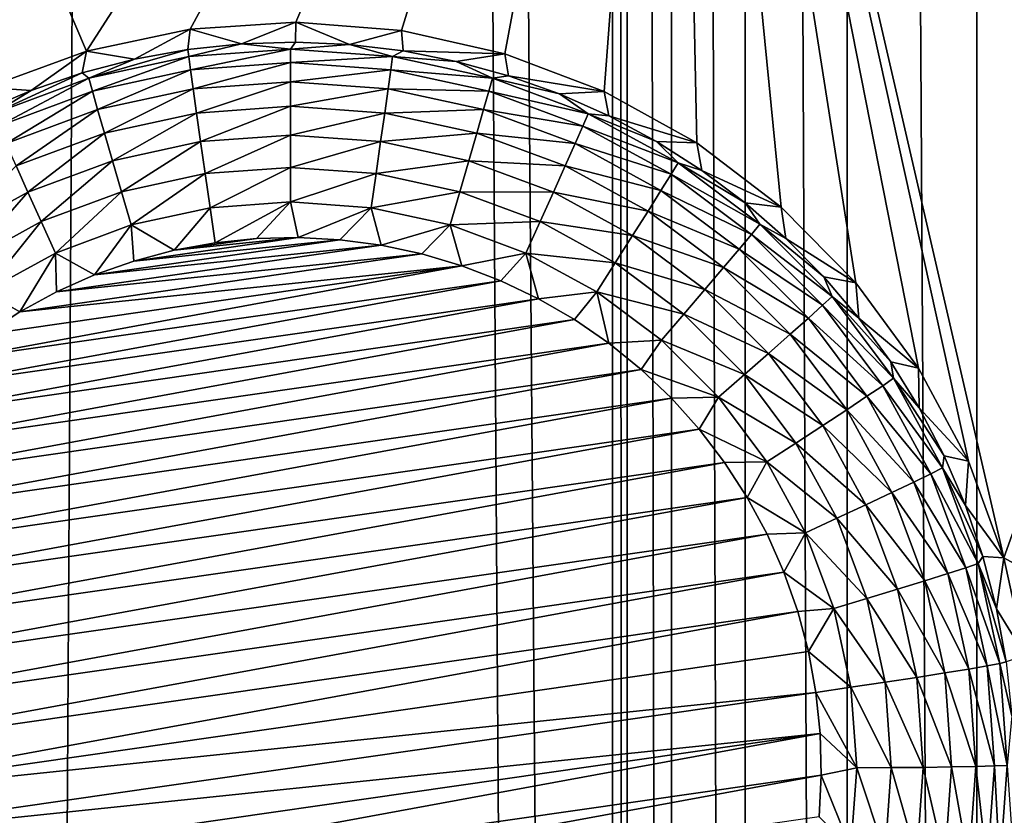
# Model space of a CAD drawing. Header units: metres. Extents: x -24 to 72, y -247 to 22.
# Tile 209 of 256: x -5.24 to -3.71, y -206.65 to -205.41. Entities that reach past the tile are written whole.
import ezdxf

# ---------------------------------------------------------------- set-up
doc = ezdxf.new("R2010")
doc.units = ezdxf.units.M
doc.layers.add('solid_509589_MEDIA_SW0001', color=7, linetype='CONTINUOUS')

msp = doc.modelspace()

# ---------------------------------------------------------------- linework, layer by layer
at = {"layer": 'solid_509589_MEDIA_SW0001'}
for points in [[(-5.328222, -234.871155, 309.950439), (-4.852002, -152.861771, 308.521423), (-5.565951, -153.316559, 308.525574)], [(-5.328222, -234.871155, 309.950439), (-4.303972, -235.255737, 309.962128), (-4.852002, -152.861771, 308.521423)], [(-4.316981, -222.250931, 309.735077), (-4.852002, -152.861771, 308.521423), (-4.303972, -235.255737, 309.962128)], [(-4.316837, -184.356705, 309.073639), (-4.852002, -152.861771, 308.521423), (-4.316981, -222.250931, 309.735077)], [(-4.316837, -184.356705, 309.073639), (-4.316981, -222.250931, 309.735077), (-4.293894, -221.81459, 309.72757)], [(-4.293775, -184.792953, 309.08136), (-4.316837, -184.356705, 309.073639), (-4.293894, -221.81459, 309.72757)], [(-4.293775, -184.792953, 309.08136), (-4.293894, -221.81459, 309.72757), (-4.224971, -221.382645, 309.720306)], [(-4.224804, -185.225204, 309.089203), (-4.293775, -184.792953, 309.08136), (-4.224971, -221.382645, 309.720306)], [(-4.224804, -185.225204, 309.089203), (-4.224971, -221.382645, 309.720306), (-4.110691, -220.959564, 309.713409)], [(-4.110562, -185.648148, 309.097046), (-4.224804, -185.225204, 309.089203), (-4.110691, -220.959564, 309.713409)], [(-4.110562, -185.648148, 309.097046), (-4.110691, -220.959564, 309.713409), (-3.952045, -220.549454, 309.706909)], [(-3.951855, -186.058334, 309.104858), (-4.110562, -185.648148, 309.097046), (-3.952045, -220.549454, 309.706909)], [(-3.951855, -186.058334, 309.104858), (-3.952045, -220.549454, 309.706909), (-3.750504, -220.157059, 309.700836)], [(-3.75037, -186.450638, 309.112488), (-3.951855, -186.058334, 309.104858), (-3.750504, -220.157059, 309.700836)], [(-3.75037, -186.450638, 309.112488), (-3.750504, -220.157059, 309.700836), (-3.507799, -219.786255, 309.695221)], [(-3.507771, -186.821228, 309.119812), (-3.75037, -186.450638, 309.112488), (-3.507799, -219.786255, 309.695221)], [(-3.708254, -206.249695, 268.215363), (-4.218269, -204.038651, 268.120972), (-2.824818, -203.781296, 268.116486)], [(-3.708254, -206.249695, 268.215363), (-2.824818, -203.781296, 268.116486), (-2.805486, -206.744675, 268.256409)], [(-5.134696, -205.461578, 268.16333), (-5.58926, -204.397034, 268.127228), (-4.218269, -204.038651, 268.120972)], [(-4.973454, -205.42749, 268.163025), (-5.134696, -205.461578, 268.16333), (-4.218269, -204.038651, 268.120972)], [(-4.808996, -205.416748, 268.163696), (-4.973454, -205.42749, 268.163025), (-4.218269, -204.038651, 268.120972)], [(-4.64469, -205.429565, 268.165344), (-4.808996, -205.416748, 268.163696), (-4.218269, -204.038651, 268.120972)], [(-4.483854, -205.465683, 268.16803), (-4.64469, -205.429565, 268.165344), (-4.218269, -204.038651, 268.120972)], [(-4.329766, -205.524399, 268.171753), (-4.483854, -205.465683, 268.16803), (-4.218269, -204.038651, 268.120972)], [(-4.185618, -205.604462, 268.176544), (-4.329766, -205.524399, 268.171753), (-4.218269, -204.038651, 268.120972)], [(-4.054338, -205.704285, 268.182404), (-4.185618, -205.604462, 268.176544), (-4.218269, -204.038651, 268.120972)], [(-3.9386, -205.821854, 268.189331), (-4.054338, -205.704285, 268.182404), (-4.218269, -204.038651, 268.120972)], [(-3.840751, -205.954803, 268.197235), (-3.9386, -205.821854, 268.189331), (-4.218269, -204.038651, 268.120972)], [(-3.763439, -206.099106, 268.205994), (-3.840751, -205.954803, 268.197235), (-4.218269, -204.038651, 268.120972)], [(-3.708254, -206.249695, 268.215363), (-3.763439, -206.099106, 268.205994), (-4.218269, -204.038651, 268.120972)], [(-5.134696, -205.461578, 268.16333), (-5.2894, -205.518295, 268.164551), (-5.58926, -204.397034, 268.127228)], [(-4.893476, -205.450256, 267.869415), (-4.973454, -205.42749, 268.163025), (-4.808996, -205.416748, 268.163696)], [(-4.893476, -205.450256, 267.869415), (-4.808996, -205.416748, 268.163696), (-4.809463, -205.447678, 267.869385)], [(-4.809463, -205.447678, 267.869385), (-4.808996, -205.416748, 268.163696), (-4.725493, -205.451401, 267.869446)], [(-4.725493, -205.451401, 267.869446), (-4.808996, -205.416748, 268.163696), (-4.64469, -205.429565, 268.165344)], [(-5.059753, -205.474152, 267.869843), (-5.134696, -205.461578, 268.16333), (-4.973454, -205.42749, 268.163025)], [(-5.059753, -205.474152, 267.869843), (-4.973454, -205.42749, 268.163025), (-4.977062, -205.459091, 267.869568)], [(-4.977062, -205.459091, 267.869568), (-4.973454, -205.42749, 268.163025), (-4.893476, -205.450256, 267.869415)], [(-4.725493, -205.451401, 267.869446), (-4.64469, -205.429565, 268.165344), (-4.642035, -205.461365, 267.869598)], [(-4.642035, -205.461365, 267.869598), (-4.64469, -205.429565, 268.165344), (-4.483854, -205.465683, 268.16803)], [(-4.817106, -205.458557, 267.814911), (-4.893476, -205.450256, 267.869415), (-4.809463, -205.447678, 267.869385)], [(-4.817106, -205.458557, 267.814911), (-4.809463, -205.447678, 267.869385), (-4.725493, -205.451401, 267.869446)], [(-5.220611, -205.522568, 267.870667), (-5.2894, -205.518295, 268.164551), (-5.134696, -205.461578, 268.16333)], [(-5.220611, -205.522568, 267.870667), (-5.134696, -205.461578, 268.16333), (-5.141088, -205.495361, 267.870209)], [(-5.141088, -205.495361, 267.870209), (-5.134696, -205.461578, 268.16333), (-5.059753, -205.474152, 267.869843)], [(-5.13096, -205.503677, 267.815674), (-5.059753, -205.474152, 267.869843), (-4.977062, -205.459091, 267.869568)], [(-4.975647, -205.469894, 267.815094), (-5.13096, -205.503677, 267.815674), (-4.977062, -205.459091, 267.869568)], [(-4.975647, -205.469894, 267.815094), (-4.977062, -205.459091, 267.869568), (-4.893476, -205.450256, 267.869415)], [(-4.817106, -205.458557, 267.814911), (-4.975647, -205.469894, 267.815094), (-4.893476, -205.450256, 267.869415)], [(-4.972818, -205.490463, 267.763519), (-4.975647, -205.469894, 267.815094), (-4.817106, -205.458557, 267.814911)], [(-4.817106, -205.47934, 267.763306), (-4.972818, -205.490463, 267.763519), (-4.817106, -205.458557, 267.814911)], [(-4.658566, -205.469894, 267.815094), (-4.817106, -205.458557, 267.814911), (-4.725493, -205.451401, 267.869446)], [(-4.817106, -205.47934, 267.763306), (-4.817106, -205.458557, 267.814911), (-4.658566, -205.469894, 267.815094)], [(-4.658566, -205.469894, 267.815094), (-4.725493, -205.451401, 267.869446), (-4.642035, -205.461365, 267.869598)], [(-4.658566, -205.469894, 267.815094), (-4.642035, -205.461365, 267.869598), (-4.559556, -205.477554, 267.869904)], [(-4.642035, -205.461365, 267.869598), (-4.483854, -205.465683, 268.16803), (-4.559556, -205.477554, 267.869904)], [(-5.13096, -205.503677, 267.815674), (-5.141088, -205.495361, 267.870209), (-5.059753, -205.474152, 267.869843)], [(-5.12536, -205.523651, 267.764099), (-5.13096, -205.503677, 267.815674), (-4.975647, -205.469894, 267.815094)], [(-4.972818, -205.490463, 267.763519), (-5.12536, -205.523651, 267.764099), (-4.975647, -205.469894, 267.815094)], [(-4.968674, -205.520111, 267.716644), (-4.972818, -205.490463, 267.763519), (-4.817106, -205.47934, 267.763306)], [(-4.817106, -205.509277, 267.716461), (-4.968674, -205.520111, 267.716644), (-4.817106, -205.47934, 267.763306)], [(-4.661394, -205.490463, 267.763519), (-4.817106, -205.47934, 267.763306), (-4.658566, -205.469894, 267.815094)], [(-4.817106, -205.509277, 267.716461), (-4.817106, -205.47934, 267.763306), (-4.661394, -205.490463, 267.763519)], [(-4.661394, -205.490463, 267.763519), (-4.658566, -205.469894, 267.815094), (-4.503252, -205.503677, 267.815674)], [(-4.503252, -205.503677, 267.815674), (-4.658566, -205.469894, 267.815094), (-4.559556, -205.477554, 267.869904)], [(-4.559556, -205.477554, 267.869904), (-4.483854, -205.465683, 268.16803), (-4.478518, -205.499863, 267.87027)], [(-4.503252, -205.503677, 267.815674), (-4.559556, -205.477554, 267.869904), (-4.478518, -205.499863, 267.87027)], [(-4.478518, -205.499863, 267.87027), (-4.483854, -205.465683, 268.16803), (-4.329766, -205.524399, 268.171753)], [(-5.279884, -205.559204, 267.81665), (-5.220611, -205.522568, 267.870667), (-5.141088, -205.495361, 267.870209)], [(-5.13096, -205.503677, 267.815674), (-5.279884, -205.559204, 267.81665), (-5.141088, -205.495361, 267.870209)], [(-5.117156, -205.552414, 267.717224), (-5.12536, -205.523651, 267.764099), (-4.972818, -205.490463, 267.763519)], [(-4.968674, -205.520111, 267.716644), (-5.117156, -205.552414, 267.717224), (-4.972818, -205.490463, 267.763519)], [(-4.665538, -205.520111, 267.716644), (-4.817106, -205.509277, 267.716461), (-4.661394, -205.490463, 267.763519)], [(-4.665538, -205.520111, 267.716644), (-4.661394, -205.490463, 267.763519), (-4.508852, -205.523651, 267.764099)], [(-4.508852, -205.523651, 267.764099), (-4.661394, -205.490463, 267.763519), (-4.503252, -205.503677, 267.815674)], [(-5.271627, -205.578186, 267.765045), (-5.279884, -205.559204, 267.81665), (-5.13096, -205.503677, 267.815674)], [(-5.12536, -205.523651, 267.764099), (-5.271627, -205.578186, 267.765045), (-5.13096, -205.503677, 267.815674)], [(-4.963356, -205.557816, 267.676117), (-4.968674, -205.520111, 267.716644), (-4.817106, -205.509277, 267.716461)], [(-4.817106, -205.547348, 267.675934), (-4.963356, -205.557816, 267.676117), (-4.817106, -205.509277, 267.716461)], [(-4.817106, -205.547348, 267.675934), (-4.817106, -205.509277, 267.716461), (-4.665538, -205.520111, 267.716644)], [(-4.508852, -205.523651, 267.764099), (-4.503252, -205.503677, 267.815674), (-4.354328, -205.559204, 267.81665)], [(-4.503252, -205.503677, 267.815674), (-4.478518, -205.499863, 267.87027), (-4.399373, -205.528152, 267.870789)], [(-4.354328, -205.559204, 267.81665), (-4.503252, -205.503677, 267.815674), (-4.399373, -205.528152, 267.870789)], [(-4.478518, -205.499863, 267.87027), (-4.329766, -205.524399, 268.171753), (-4.399373, -205.528152, 267.870789)], [(-5.297876, -205.555649, 267.871246), (-5.2894, -205.518295, 268.164551), (-5.220611, -205.522568, 267.870667)], [(-5.279884, -205.559204, 267.81665), (-5.297876, -205.555649, 267.871246), (-5.220611, -205.522568, 267.870667)], [(-5.259531, -205.605499, 267.71814), (-5.271627, -205.578186, 267.765045), (-5.12536, -205.523651, 267.764099)], [(-5.117156, -205.552414, 267.717224), (-5.259531, -205.605499, 267.71814), (-5.12536, -205.523651, 267.764099)], [(-5.10663, -205.588974, 267.676666), (-5.117156, -205.552414, 267.717224), (-4.968674, -205.520111, 267.716644)], [(-4.963356, -205.557816, 267.676117), (-5.10663, -205.588974, 267.676666), (-4.968674, -205.520111, 267.716644)], [(-4.670856, -205.557816, 267.676117), (-4.817106, -205.547348, 267.675934), (-4.665538, -205.520111, 267.716644)], [(-4.670856, -205.557816, 267.676117), (-4.665538, -205.520111, 267.716644), (-4.517056, -205.552414, 267.717224)], [(-4.517056, -205.552414, 267.717224), (-4.665538, -205.520111, 267.716644), (-4.508852, -205.523651, 267.764099)], [(-4.517056, -205.552414, 267.717224), (-4.508852, -205.523651, 267.764099), (-4.362585, -205.578186, 267.765045)], [(-4.362585, -205.578186, 267.765045), (-4.508852, -205.523651, 267.764099), (-4.354328, -205.559204, 267.81665)], [(-4.399373, -205.528152, 267.870789), (-4.329766, -205.524399, 268.171753), (-4.322564, -205.562286, 267.871368)], [(-4.322564, -205.562286, 267.871368), (-4.329766, -205.524399, 268.171753), (-4.185618, -205.604462, 268.176544)], [(-4.354328, -205.559204, 267.81665), (-4.399373, -205.528152, 267.870789), (-4.322564, -205.562286, 267.871368)], [(-5.244009, -205.640198, 267.677551), (-5.259531, -205.605499, 267.71814), (-5.117156, -205.552414, 267.717224)], [(-5.10663, -205.588974, 267.676666), (-5.244009, -205.640198, 267.677551), (-5.117156, -205.552414, 267.717224)], [(-4.957049, -205.602264, 267.643311), (-4.963356, -205.557816, 267.676117), (-4.817106, -205.547348, 267.675934)], [(-4.817106, -205.592255, 267.643127), (-4.957049, -205.602264, 267.643311), (-4.817106, -205.547348, 267.675934)], [(-4.817106, -205.592255, 267.643127), (-4.817106, -205.547348, 267.675934), (-4.670856, -205.557816, 267.676117)], [(-4.527582, -205.588974, 267.676666), (-4.670856, -205.557816, 267.676117), (-4.517056, -205.552414, 267.717224)], [(-4.527582, -205.588974, 267.676666), (-4.517056, -205.552414, 267.717224), (-4.374681, -205.605499, 267.71814)], [(-4.374681, -205.605499, 267.71814), (-4.517056, -205.552414, 267.717224), (-4.362585, -205.578186, 267.765045)], [(-5.094143, -205.63208, 267.643829), (-5.10663, -205.588974, 267.676666), (-4.963356, -205.557816, 267.676117)], [(-4.957049, -205.602264, 267.643311), (-5.094143, -205.63208, 267.643829), (-4.963356, -205.557816, 267.676117)], [(-4.677163, -205.602264, 267.643311), (-4.817106, -205.592255, 267.643127), (-4.670856, -205.557816, 267.676117)], [(-4.677163, -205.602264, 267.643311), (-4.670856, -205.557816, 267.676117), (-4.527582, -205.588974, 267.676666)], [(-4.362585, -205.578186, 267.765045), (-4.354328, -205.559204, 267.81665), (-4.214825, -205.635376, 267.817993)], [(-4.354328, -205.559204, 267.81665), (-4.322564, -205.562286, 267.871368), (-4.248521, -205.602051, 267.87207)], [(-4.214825, -205.635376, 267.817993), (-4.354328, -205.559204, 267.81665), (-4.248521, -205.602051, 267.87207)], [(-4.322564, -205.562286, 267.871368), (-4.185618, -205.604462, 268.176544), (-4.248521, -205.602051, 267.87207)], [(-4.374681, -205.605499, 267.71814), (-4.362585, -205.578186, 267.765045), (-4.225571, -205.653, 267.766357)], [(-4.225571, -205.653, 267.766357), (-4.362585, -205.578186, 267.765045), (-4.214825, -205.635376, 267.817993)], [(-5.225597, -205.681107, 267.644684), (-5.244009, -205.640198, 267.677551), (-5.10663, -205.588974, 267.676666)], [(-5.094143, -205.63208, 267.643829), (-5.225597, -205.681107, 267.644684), (-5.10663, -205.588974, 267.676666)], [(-5.080124, -205.680252, 267.619843), (-5.094143, -205.63208, 267.643829), (-4.957049, -205.602264, 267.643311)], [(-4.949967, -205.651932, 267.619354), (-5.080124, -205.680252, 267.619843), (-4.957049, -205.602264, 267.643311)], [(-4.949967, -205.651932, 267.619354), (-4.957049, -205.602264, 267.643311), (-4.817106, -205.592255, 267.643127)], [(-4.817106, -205.642441, 267.619171), (-4.949967, -205.651932, 267.619354), (-4.817106, -205.592255, 267.643127)], [(-4.817106, -205.642441, 267.619171), (-4.817106, -205.592255, 267.643127), (-4.677163, -205.602264, 267.643311)], [(-4.684245, -205.651932, 267.619354), (-4.817106, -205.642441, 267.619171), (-4.677163, -205.602264, 267.643311)], [(-4.684245, -205.651932, 267.619354), (-4.677163, -205.602264, 267.643311), (-4.54007, -205.63208, 267.643829)], [(-4.54007, -205.63208, 267.643829), (-4.677163, -205.602264, 267.643311), (-4.527582, -205.588974, 267.676666)], [(-4.54007, -205.63208, 267.643829), (-4.527582, -205.588974, 267.676666), (-4.390203, -205.640198, 267.677551)], [(-4.390203, -205.640198, 267.677551), (-4.527582, -205.588974, 267.676666), (-4.374681, -205.605499, 267.71814)], [(-4.248521, -205.602051, 267.87207), (-4.185618, -205.604462, 268.176544), (-4.177657, -205.647247, 267.872864)], [(-4.214825, -205.635376, 267.817993), (-4.248521, -205.602051, 267.87207), (-4.177657, -205.647247, 267.872864)], [(-4.390203, -205.640198, 267.677551), (-4.374681, -205.605499, 267.71814), (-4.241314, -205.678314, 267.719421)], [(-4.241314, -205.678314, 267.719421), (-4.374681, -205.605499, 267.71814), (-4.225571, -205.653, 267.766357)], [(-4.177657, -205.647247, 267.872864), (-4.185618, -205.604462, 268.176544), (-4.054338, -205.704285, 268.182404)], [(-5.204926, -205.726791, 267.620636), (-5.225597, -205.681107, 267.644684), (-5.094143, -205.63208, 267.643829)], [(-5.080124, -205.680252, 267.619843), (-5.204926, -205.726791, 267.620636), (-5.094143, -205.63208, 267.643829)], [(-4.554088, -205.680252, 267.619843), (-4.684245, -205.651932, 267.619354), (-4.54007, -205.63208, 267.643829)], [(-4.554088, -205.680252, 267.619843), (-4.54007, -205.63208, 267.643829), (-4.408615, -205.681107, 267.644684)], [(-4.408615, -205.681107, 267.644684), (-4.54007, -205.63208, 267.643829), (-4.390203, -205.640198, 267.677551)], [(-5.225597, -205.681107, 267.644684), (-5.348735, -205.748337, 267.645844), (-5.244009, -205.640198, 267.677551)], [(-4.817106, -205.642441, 267.619171), (-4.942356, -205.705139, 267.605042), (-4.949967, -205.651932, 267.619354)], [(-4.817106, -205.642441, 267.619171), (-4.817106, -205.696182, 267.604889), (-4.942356, -205.705139, 267.605042)], [(-4.684245, -205.651932, 267.619354), (-4.817106, -205.696182, 267.604889), (-4.817106, -205.642441, 267.619171)], [(-4.408615, -205.681107, 267.644684), (-4.390203, -205.640198, 267.677551), (-4.261514, -205.710464, 267.678772)], [(-4.261514, -205.710464, 267.678772), (-4.390203, -205.640198, 267.677551), (-4.241314, -205.678314, 267.719421)], [(-4.225571, -205.653, 267.766357), (-4.214825, -205.635376, 267.817993), (-4.087582, -205.730606, 267.819641)], [(-4.214825, -205.635376, 267.817993), (-4.177657, -205.647247, 267.872864), (-4.11037, -205.697617, 267.873749)], [(-4.087582, -205.730606, 267.819641), (-4.214825, -205.635376, 267.817993), (-4.11037, -205.697617, 267.873749)], [(-4.177657, -205.647247, 267.872864), (-4.054338, -205.704285, 268.182404), (-4.11037, -205.697617, 267.873749)], [(-4.949967, -205.651932, 267.619354), (-5.065055, -205.731827, 267.60553), (-5.080124, -205.680252, 267.619843)], [(-4.949967, -205.651932, 267.619354), (-4.942356, -205.705139, 267.605042), (-5.065055, -205.731827, 267.60553)], [(-4.684245, -205.651932, 267.619354), (-4.691857, -205.705139, 267.605042), (-4.817106, -205.696182, 267.604889)], [(-4.554088, -205.680252, 267.619843), (-4.691857, -205.705139, 267.605042), (-4.684245, -205.651932, 267.619354)], [(-4.241314, -205.678314, 267.719421), (-4.225571, -205.653, 267.766357), (-4.100598, -205.746536, 267.767975)], [(-4.100598, -205.746536, 267.767975), (-4.225571, -205.653, 267.766357), (-4.087582, -205.730606, 267.819641)], [(-4.261514, -205.710464, 267.678772), (-4.241314, -205.678314, 267.719421), (-4.119668, -205.769363, 267.721008)], [(-4.119668, -205.769363, 267.721008), (-4.241314, -205.678314, 267.719421), (-4.100598, -205.746536, 267.767975)], [(-5.321834, -205.790619, 267.621765), (-5.348735, -205.748337, 267.645844), (-5.225597, -205.681107, 267.644684)], [(-5.204926, -205.726791, 267.620636), (-5.321834, -205.790619, 267.621765), (-5.225597, -205.681107, 267.644684)], [(-5.080124, -205.680252, 267.619843), (-5.182707, -205.775696, 267.606293), (-5.204926, -205.726791, 267.620636)], [(-5.080124, -205.680252, 267.619843), (-5.065055, -205.731827, 267.60553), (-5.182707, -205.775696, 267.606293)], [(-4.554088, -205.680252, 267.619843), (-4.569157, -205.731827, 267.60553), (-4.691857, -205.705139, 267.605042)], [(-4.429286, -205.726791, 267.620636), (-4.569157, -205.731827, 267.60553), (-4.554088, -205.680252, 267.619843)], [(-4.429286, -205.726791, 267.620636), (-4.554088, -205.680252, 267.619843), (-4.408615, -205.681107, 267.644684)], [(-4.429286, -205.726791, 267.620636), (-4.408615, -205.681107, 267.644684), (-4.285477, -205.748337, 267.645844)], [(-4.285477, -205.748337, 267.645844), (-4.408615, -205.681107, 267.644684), (-4.261514, -205.710464, 267.678772)], [(-5.065055, -205.731827, 267.60553), (-4.942356, -205.705139, 267.605042), (-4.99825, -205.771378, 267.601135)], [(-4.942356, -205.705139, 267.605042), (-4.934527, -205.759644, 267.600922), (-4.99825, -205.771378, 267.601135)], [(-4.942356, -205.705139, 267.605042), (-4.817106, -205.696182, 267.604889), (-4.934527, -205.759644, 267.600922)], [(-4.817106, -205.696182, 267.604889), (-4.870082, -205.752945, 267.6008), (-4.934527, -205.759644, 267.600922)], [(-4.817106, -205.696182, 267.604889), (-4.80525, -205.751328, 267.600769), (-4.870082, -205.752945, 267.6008)], [(-4.817106, -205.696182, 267.604889), (-4.691857, -205.705139, 267.605042), (-4.80525, -205.751328, 267.600769)], [(-4.691857, -205.705139, 267.605042), (-4.740547, -205.754807, 267.60083), (-4.80525, -205.751328, 267.600769)], [(-4.691857, -205.705139, 267.605042), (-4.676322, -205.763351, 267.600983), (-4.740547, -205.754807, 267.60083)], [(-4.691857, -205.705139, 267.605042), (-4.569157, -205.731827, 267.60553), (-4.676322, -205.763351, 267.600983)], [(-4.11037, -205.697617, 267.873749), (-4.054338, -205.704285, 268.182404), (-4.047035, -205.752869, 267.874695)], [(-4.087582, -205.730606, 267.819641), (-4.11037, -205.697617, 267.873749), (-4.047035, -205.752869, 267.874695)], [(-4.047035, -205.752869, 267.874695), (-4.054338, -205.704285, 268.182404), (-3.9386, -205.821854, 268.189331)], [(-4.285477, -205.748337, 267.645844), (-4.261514, -205.710464, 267.678772), (-4.144135, -205.798325, 267.680328)], [(-4.144135, -205.798325, 267.680328), (-4.261514, -205.710464, 267.678772), (-4.119668, -205.769363, 267.721008)], [(-5.204926, -205.726791, 267.620636), (-5.292917, -205.835876, 267.60733), (-5.321834, -205.790619, 267.621765)], [(-5.204926, -205.726791, 267.620636), (-5.182707, -205.775696, 267.606293), (-5.292917, -205.835876, 267.60733)], [(-5.182707, -205.775696, 267.606293), (-5.065055, -205.731827, 267.60553), (-5.122015, -205.809647, 267.601807)], [(-5.065055, -205.731827, 267.60553), (-5.060912, -205.788086, 267.60141), (-5.122015, -205.809647, 267.601807)], [(-5.065055, -205.731827, 267.60553), (-4.99825, -205.771378, 267.601135), (-5.060912, -205.788086, 267.60141)], [(-4.569157, -205.731827, 267.60553), (-4.612906, -205.776917, 267.601227), (-4.676322, -205.763351, 267.600983)], [(-4.569157, -205.731827, 267.60553), (-4.5508, -205.795395, 267.601532), (-4.612906, -205.776917, 267.601227)], [(-4.429286, -205.726791, 267.620636), (-4.451505, -205.775696, 267.606293), (-4.569157, -205.731827, 267.60553)], [(-4.569157, -205.731827, 267.60553), (-4.451505, -205.775696, 267.606293), (-4.5508, -205.795395, 267.601532)], [(-4.312378, -205.790619, 267.621765), (-4.451505, -205.775696, 267.606293), (-4.429286, -205.726791, 267.620636)], [(-4.312378, -205.790619, 267.621765), (-4.429286, -205.726791, 267.620636), (-4.285477, -205.748337, 267.645844)], [(-4.100598, -205.746536, 267.767975), (-4.087582, -205.730606, 267.819641), (-3.97519, -205.842987, 267.821594)], [(-4.087582, -205.730606, 267.819641), (-4.047035, -205.752869, 267.874695), (-3.988006, -205.812698, 267.875732)], [(-3.97519, -205.842987, 267.821594), (-4.087582, -205.730606, 267.819641), (-3.988006, -205.812698, 267.875732)], [(-5.122015, -205.809647, 267.601807), (-4.740547, -205.754807, 267.60083), (-4.676322, -205.763351, 267.600983)], [(-5.122015, -205.809647, 267.601807), (-5.060912, -205.788086, 267.60141), (-4.740547, -205.754807, 267.60083)], [(-5.060912, -205.788086, 267.60141), (-4.80525, -205.751328, 267.600769), (-4.740547, -205.754807, 267.60083)], [(-5.060912, -205.788086, 267.60141), (-4.99825, -205.771378, 267.601135), (-4.80525, -205.751328, 267.600769)], [(-4.99825, -205.771378, 267.601135), (-4.870082, -205.752945, 267.6008), (-4.80525, -205.751328, 267.600769)], [(-4.99825, -205.771378, 267.601135), (-4.934527, -205.759644, 267.600922), (-4.870082, -205.752945, 267.6008)], [(-4.312378, -205.790619, 267.621765), (-4.285477, -205.748337, 267.645844), (-4.173161, -205.832397, 267.647308)], [(-4.173161, -205.832397, 267.647308), (-4.285477, -205.748337, 267.645844), (-4.144135, -205.798325, 267.680328)], [(-4.119668, -205.769363, 267.721008), (-4.100598, -205.746536, 267.767975), (-3.990212, -205.856903, 267.769897)], [(-3.990212, -205.856903, 267.769897), (-4.100598, -205.746536, 267.767975), (-3.97519, -205.842987, 267.821594)], [(-4.047035, -205.752869, 267.874695), (-3.9386, -205.821854, 268.189331), (-3.988006, -205.812698, 267.875732)], [(-5.181232, -205.835922, 267.602264), (-4.676322, -205.763351, 267.600983), (-4.612906, -205.776917, 267.601227)], [(-5.181232, -205.835922, 267.602264), (-5.122015, -205.809647, 267.601807), (-4.676322, -205.763351, 267.600983)], [(-4.144135, -205.798325, 267.680328), (-4.119668, -205.769363, 267.721008), (-4.012219, -205.876801, 267.72287)], [(-4.012219, -205.876801, 267.72287), (-4.119668, -205.769363, 267.721008), (-3.990212, -205.856903, 267.769897)], [(-5.292917, -205.835876, 267.60733), (-5.182707, -205.775696, 267.606293), (-5.238257, -205.866806, 267.602783)], [(-5.182707, -205.775696, 267.606293), (-5.181232, -205.835922, 267.602264), (-5.238257, -205.866806, 267.602783)], [(-5.238257, -205.866806, 267.602783), (-4.612906, -205.776917, 267.601227), (-4.5508, -205.795395, 267.601532)], [(-5.238257, -205.866806, 267.602783), (-5.181232, -205.835922, 267.602264), (-4.612906, -205.776917, 267.601227)], [(-5.182707, -205.775696, 267.606293), (-5.122015, -205.809647, 267.601807), (-5.181232, -205.835922, 267.602264)], [(-4.451505, -205.775696, 267.606293), (-4.490348, -205.818695, 267.601959), (-4.5508, -205.795395, 267.601532)], [(-4.451505, -205.775696, 267.606293), (-4.431856, -205.846695, 267.602448), (-4.490348, -205.818695, 267.601959)], [(-4.451505, -205.775696, 267.606293), (-4.341295, -205.835876, 267.60733), (-4.431856, -205.846695, 267.602448)], [(-4.312378, -205.790619, 267.621765), (-4.341295, -205.835876, 267.60733), (-4.451505, -205.775696, 267.606293)], [(-5.344077, -205.941422, 267.604095), (-4.5508, -205.795395, 267.601532), (-4.490348, -205.818695, 267.601959)], [(-5.344077, -205.941422, 267.604095), (-5.292638, -205.902039, 267.603394), (-4.5508, -205.795395, 267.601532)], [(-5.292638, -205.902039, 267.603394), (-5.238257, -205.866806, 267.602783), (-4.5508, -205.795395, 267.601532)], [(-4.205746, -205.870422, 267.623169), (-4.341295, -205.835876, 267.60733), (-4.312378, -205.790619, 267.621765)], [(-4.205746, -205.870422, 267.623169), (-4.312378, -205.790619, 267.621765), (-4.173161, -205.832397, 267.647308)], [(-4.173161, -205.832397, 267.647308), (-4.144135, -205.798325, 267.680328), (-4.040456, -205.901978, 267.682129)], [(-4.040456, -205.901978, 267.682129), (-4.144135, -205.798325, 267.680328), (-4.012219, -205.876801, 267.72287)], [(-3.988006, -205.812698, 267.875732), (-3.9386, -205.821854, 268.189331), (-3.933614, -205.87677, 267.876862)], [(-3.97519, -205.842987, 267.821594), (-3.988006, -205.812698, 267.875732), (-3.933614, -205.87677, 267.876862)], [(-5.392311, -205.984772, 267.604858), (-4.490348, -205.818695, 267.601959), (-4.431856, -205.846695, 267.602448)], [(-5.392311, -205.984772, 267.604858), (-5.344077, -205.941422, 267.604095), (-4.490348, -205.818695, 267.601959)], [(-4.205746, -205.870422, 267.623169), (-4.173161, -205.832397, 267.647308), (-4.073953, -205.931595, 267.649048)], [(-4.073953, -205.931595, 267.649048), (-4.173161, -205.832397, 267.647308), (-4.040456, -205.901978, 267.682129)], [(-3.933614, -205.87677, 267.876862), (-3.9386, -205.821854, 268.189331), (-3.840751, -205.954803, 268.197235)], [(-5.436961, -206.031723, 267.605682), (-4.431856, -205.846695, 267.602448), (-4.375781, -205.879181, 267.602997)], [(-5.436961, -206.031723, 267.605682), (-5.392311, -205.984772, 267.604858), (-4.431856, -205.846695, 267.602448)], [(-5.292917, -205.835876, 267.60733), (-5.238257, -205.866806, 267.602783), (-5.292638, -205.902039, 267.603394)], [(-4.341295, -205.835876, 267.60733), (-4.375781, -205.879181, 267.602997), (-4.431856, -205.846695, 267.602448)], [(-4.341295, -205.835876, 267.60733), (-4.322444, -205.915939, 267.603638), (-4.375781, -205.879181, 267.602997)], [(-4.341295, -205.835876, 267.60733), (-4.240772, -205.911118, 267.608643), (-4.322444, -205.915939, 267.603638)], [(-4.205746, -205.870422, 267.623169), (-4.240772, -205.911118, 267.608643), (-4.341295, -205.835876, 267.60733)], [(-3.990212, -205.856903, 267.769897), (-3.97519, -205.842987, 267.821594), (-3.879938, -205.970215, 267.823822)], [(-3.97519, -205.842987, 267.821594), (-3.933614, -205.87677, 267.876862), (-3.884164, -205.944717, 267.878052)], [(-3.879938, -205.970215, 267.823822), (-3.97519, -205.842987, 267.821594), (-3.884164, -205.944717, 267.878052)], [(-4.012219, -205.876801, 267.72287), (-3.990212, -205.856903, 267.769897), (-3.896659, -205.981857, 267.772095)], [(-3.896659, -205.981857, 267.772095), (-3.990212, -205.856903, 267.769897), (-3.879938, -205.970215, 267.823822)], [(-4.111559, -205.9646, 267.624786), (-4.240772, -205.911118, 267.608643), (-4.205746, -205.870422, 267.623169)], [(-4.111559, -205.9646, 267.624786), (-4.205746, -205.870422, 267.623169), (-4.073953, -205.931595, 267.649048)], [(-4.040456, -205.901978, 267.682129), (-4.012219, -205.876801, 267.72287), (-3.921156, -205.998428, 267.725006)], [(-3.921156, -205.998428, 267.725006), (-4.012219, -205.876801, 267.72287), (-3.896659, -205.981857, 267.772095)], [(-3.933614, -205.87677, 267.876862), (-3.840751, -205.954803, 268.197235), (-3.884164, -205.944717, 267.878052)], [(-5.477777, -206.082031, 267.606537), (-4.375781, -205.879181, 267.602997), (-4.322444, -205.915939, 267.603638)], [(-5.477777, -206.082031, 267.606537), (-5.436961, -206.031723, 267.605682), (-4.375781, -205.879181, 267.602997)], [(-4.073953, -205.931595, 267.649048), (-4.040456, -205.901978, 267.682129), (-3.952588, -206.019348, 267.684174)], [(-3.952588, -206.019348, 267.684174), (-4.040456, -205.901978, 267.682129), (-3.921156, -205.998428, 267.725006)], [(-5.514553, -206.135422, 267.607483), (-4.322444, -205.915939, 267.603638), (-4.272113, -205.956818, 267.60437)], [(-5.514553, -206.135422, 267.607483), (-5.477777, -206.082031, 267.606537), (-4.322444, -205.915939, 267.603638)], [(-4.240772, -205.911118, 267.608643), (-4.272113, -205.956818, 267.60437), (-4.322444, -205.915939, 267.603638)], [(-4.240772, -205.911118, 267.608643), (-4.151981, -205.999893, 267.610199), (-4.272113, -205.956818, 267.60437)], [(-4.111559, -205.9646, 267.624786), (-4.151981, -205.999893, 267.610199), (-4.240772, -205.911118, 267.608643)], [(-4.111559, -205.9646, 267.624786), (-4.073953, -205.931595, 267.649048), (-3.989875, -206.043884, 267.651001)], [(-3.989875, -206.043884, 267.651001), (-4.073953, -205.931595, 267.649048), (-3.952588, -206.019348, 267.684174)], [(-3.884164, -205.944717, 267.878052), (-3.840751, -205.954803, 268.197235), (-3.83993, -206.016174, 267.879303)], [(-3.879938, -205.970215, 267.823822), (-3.884164, -205.944717, 267.878052), (-3.83993, -206.016174, 267.879303)], [(-3.83993, -206.016174, 267.879303), (-3.840751, -205.954803, 268.197235), (-3.763439, -206.099106, 268.205994)], [(-5.547001, -206.191528, 267.608459), (-4.272113, -205.956818, 267.60437), (-4.225173, -206.001511, 267.605133)], [(-5.547001, -206.191528, 267.608459), (-5.514553, -206.135422, 267.607483), (-4.272113, -205.956818, 267.60437)], [(-4.151981, -205.999893, 267.610199), (-4.225173, -206.001511, 267.605133), (-4.272113, -205.956818, 267.60437)], [(-4.031734, -206.071213, 267.626648), (-4.151981, -205.999893, 267.610199), (-4.111559, -205.9646, 267.624786)], [(-4.031734, -206.071213, 267.626648), (-4.111559, -205.9646, 267.624786), (-3.989875, -206.043884, 267.651001)], [(-3.896659, -205.981857, 267.772095), (-3.879938, -205.970215, 267.823822), (-3.803763, -206.109695, 267.826263)], [(-3.879938, -205.970215, 267.823822), (-3.83993, -206.016174, 267.879303), (-3.801161, -206.090744, 267.880585)], [(-3.803763, -206.109695, 267.826263), (-3.879938, -205.970215, 267.823822), (-3.801161, -206.090744, 267.880585)], [(-3.921156, -205.998428, 267.725006), (-3.896659, -205.981857, 267.772095), (-3.821843, -206.118851, 267.774475)], [(-3.821843, -206.118851, 267.774475), (-3.896659, -205.981857, 267.772095), (-3.803763, -206.109695, 267.826263)], [(-4.151981, -205.999893, 267.610199), (-4.181897, -206.049713, 267.605988), (-4.225173, -206.001511, 267.605133)], [(-4.151981, -205.999893, 267.610199), (-4.07673, -206.100403, 267.611938), (-4.181897, -206.049713, 267.605988)], [(-4.031734, -206.071213, 267.626648), (-4.07673, -206.100403, 267.611938), (-4.151981, -205.999893, 267.610199)], [(-3.952588, -206.019348, 267.684174), (-3.921156, -205.998428, 267.725006), (-3.848332, -206.131775, 267.727325)], [(-3.848332, -206.131775, 267.727325), (-3.921156, -205.998428, 267.725006), (-3.821843, -206.118851, 267.774475)], [(-5.57494, -206.249969, 267.609467), (-4.225173, -206.001511, 267.605133), (-4.181897, -206.049713, 267.605988)], [(-5.57494, -206.249969, 267.609467), (-5.547001, -206.191528, 267.608459), (-4.225173, -206.001511, 267.605133)], [(-3.83993, -206.016174, 267.879303), (-3.763439, -206.099106, 268.205994), (-3.801161, -206.090744, 267.880585)], [(-3.989875, -206.043884, 267.651001), (-3.952588, -206.019348, 267.684174), (-3.882318, -206.14801, 267.686432)], [(-3.882318, -206.14801, 267.686432), (-3.952588, -206.019348, 267.684174), (-3.848332, -206.131775, 267.727325)], [(-4.031734, -206.071213, 267.626648), (-3.989875, -206.043884, 267.651001), (-3.922636, -206.167007, 267.653168)], [(-3.922636, -206.167007, 267.653168), (-3.989875, -206.043884, 267.651001), (-3.882318, -206.14801, 267.686432)], [(-5.598228, -206.310486, 267.610535), (-4.181897, -206.049713, 267.605988), (-4.142502, -206.101212, 267.606873)], [(-5.598228, -206.310486, 267.610535), (-5.57494, -206.249969, 267.609467), (-4.181897, -206.049713, 267.605988)], [(-4.07673, -206.100403, 267.611938), (-4.142502, -206.101212, 267.606873), (-4.181897, -206.049713, 267.605988)], [(-3.967898, -206.18811, 267.628693), (-4.07673, -206.100403, 267.611938), (-4.031734, -206.071213, 267.626648)], [(-3.967898, -206.18811, 267.628693), (-4.031734, -206.071213, 267.626648), (-3.922636, -206.167007, 267.653168)], [(-3.803763, -206.109695, 267.826263), (-3.801161, -206.090744, 267.880585), (-3.768074, -206.167999, 267.881958)], [(-3.801161, -206.090744, 267.880585), (-3.763439, -206.099106, 268.205994), (-3.768074, -206.167999, 267.881958)], [(-5.616672, -206.372589, 267.611633), (-4.142502, -206.101212, 267.606873), (-4.107307, -206.155609, 267.607819)], [(-5.616672, -206.372589, 267.611633), (-5.598228, -206.310486, 267.610535), (-4.142502, -206.101212, 267.606873)], [(-4.07673, -206.100403, 267.611938), (-4.107307, -206.155609, 267.607819), (-4.142502, -206.101212, 267.606873)], [(-4.07673, -206.100403, 267.611938), (-4.016551, -206.210587, 267.613861), (-4.107307, -206.155609, 267.607819)], [(-3.967898, -206.18811, 267.628693), (-4.016551, -206.210587, 267.613861), (-4.07673, -206.100403, 267.611938)], [(-3.768074, -206.167999, 267.881958), (-3.763439, -206.099106, 268.205994), (-3.708254, -206.249695, 268.215363)], [(-3.848332, -206.131775, 267.727325), (-3.821843, -206.118851, 267.774475), (-3.767288, -206.265091, 267.777039)], [(-3.821843, -206.118851, 267.774475), (-3.803763, -206.109695, 267.826263), (-3.748217, -206.258591, 267.828857)], [(-3.767288, -206.265091, 267.777039), (-3.821843, -206.118851, 267.774475), (-3.748217, -206.258591, 267.828857)], [(-3.803763, -206.109695, 267.826263), (-3.768074, -206.167999, 267.881958), (-3.740853, -206.247513, 267.883331)], [(-3.748217, -206.258591, 267.828857), (-3.803763, -206.109695, 267.826263), (-3.740853, -206.247513, 267.883331)], [(-3.882318, -206.14801, 267.686432), (-3.848332, -206.131775, 267.727325), (-3.795229, -206.274124, 267.729797)], [(-3.795229, -206.274124, 267.729797), (-3.848332, -206.131775, 267.727325), (-3.767288, -206.265091, 267.777039)], [(-3.922636, -206.167007, 267.653168), (-3.882318, -206.14801, 267.686432), (-3.831079, -206.28537, 267.688812)], [(-3.831079, -206.28537, 267.688812), (-3.882318, -206.14801, 267.686432), (-3.795229, -206.274124, 267.729797)], [(-5.630184, -206.435928, 267.612732), (-4.107307, -206.155609, 267.607819), (-4.076494, -206.21257, 267.608826)], [(-5.630184, -206.435928, 267.612732), (-5.616672, -206.372589, 267.611633), (-4.107307, -206.155609, 267.607819)], [(-4.016551, -206.210587, 267.613861), (-4.076494, -206.21257, 267.608826), (-4.107307, -206.155609, 267.607819)], [(-3.967898, -206.18811, 267.628693), (-3.922636, -206.167007, 267.653168), (-3.873606, -206.298447, 267.655457)], [(-3.873606, -206.298447, 267.655457), (-3.922636, -206.167007, 267.653168), (-3.831079, -206.28537, 267.688812)], [(-3.768074, -206.167999, 267.881958), (-3.708254, -206.249695, 268.215363), (-3.740853, -206.247513, 267.883331)], [(-3.92135, -206.312897, 267.63089), (-4.016551, -206.210587, 267.613861), (-3.967898, -206.18811, 267.628693)], [(-3.92135, -206.312897, 267.63089), (-3.967898, -206.18811, 267.628693), (-3.873606, -206.298447, 267.655457)], [(-5.638698, -206.500214, 267.613861), (-4.076494, -206.21257, 267.608826), (-4.05021, -206.271866, 267.609863)], [(-5.638698, -206.500214, 267.613861), (-5.630184, -206.435928, 267.612732), (-4.076494, -206.21257, 267.608826)], [(-4.016551, -206.210587, 267.613861), (-4.05021, -206.271866, 267.609863), (-4.076494, -206.21257, 267.608826)], [(-4.016551, -206.210587, 267.613861), (-3.972669, -206.328217, 267.615936), (-4.05021, -206.271866, 267.609863)], [(-3.92135, -206.312897, 267.63089), (-3.972669, -206.328217, 267.615936), (-4.016551, -206.210587, 267.613861)], [(-3.767288, -206.265091, 267.777039), (-3.748217, -206.258591, 267.828857), (-3.714431, -206.413879, 267.831573)], [(-3.748217, -206.258591, 267.828857), (-3.740853, -206.247513, 267.883331), (-3.719652, -206.328827, 267.884766)], [(-3.748217, -206.258591, 267.828857), (-3.704587, -206.411514, 267.8862), (-3.714431, -206.413879, 267.831573)], [(-3.748217, -206.258591, 267.828857), (-3.719652, -206.328827, 267.884766), (-3.704587, -206.411514, 267.8862)], [(-3.740853, -206.247513, 267.883331), (-3.708254, -206.249695, 268.215363), (-3.719652, -206.328827, 267.884766)], [(-3.719652, -206.328827, 267.884766), (-3.708254, -206.249695, 268.215363), (-3.67524, -206.401382, 268.224976)], [(-3.67524, -206.401382, 268.224976), (-3.708254, -206.249695, 268.215363), (-2.805486, -206.744675, 268.256409)], [(-5.642122, -206.564957, 267.61499), (-4.05021, -206.271866, 267.609863), (-4.028683, -206.333023, 267.610931)], [(-5.642122, -206.564957, 267.61499), (-5.638698, -206.500214, 267.613861), (-4.05021, -206.271866, 267.609863)], [(-3.972669, -206.328217, 267.615936), (-4.028683, -206.333023, 267.610931), (-4.05021, -206.271866, 267.609863)], [(-3.831079, -206.28537, 267.688812), (-3.795229, -206.274124, 267.729797), (-3.762928, -206.422592, 267.732391)], [(-3.795229, -206.274124, 267.729797), (-3.767288, -206.265091, 267.777039), (-3.734105, -206.417618, 267.779694)], [(-3.795229, -206.274124, 267.729797), (-3.734105, -206.417618, 267.779694), (-3.762928, -206.422592, 267.732391)], [(-3.767288, -206.265091, 267.777039), (-3.714431, -206.413879, 267.831573), (-3.734105, -206.417618, 267.779694)], [(-3.873606, -206.298447, 267.655457), (-3.831079, -206.28537, 267.688812), (-3.799911, -206.428619, 267.691315)], [(-3.831079, -206.28537, 267.688812), (-3.762928, -206.422592, 267.732391), (-3.799911, -206.428619, 267.691315)], [(-3.92135, -206.312897, 267.63089), (-3.873606, -206.298447, 267.655457), (-3.843783, -206.435516, 267.657837)], [(-3.873606, -206.298447, 267.655457), (-3.799911, -206.428619, 267.691315), (-3.843783, -206.435516, 267.657837)], [(-3.92135, -206.312897, 267.63089), (-3.893036, -206.443024, 267.633148), (-3.972669, -206.328217, 267.615936)], [(-3.92135, -206.312897, 267.63089), (-3.843783, -206.435516, 267.657837), (-3.893036, -206.443024, 267.633148)], [(-5.640491, -206.629501, 267.616119), (-5.642122, -206.564957, 267.61499), (-4.028683, -206.333023, 267.610931)], [(-5.640491, -206.629501, 267.616119), (-4.028683, -206.333023, 267.610931), (-4.012062, -206.395401, 267.61203)], [(-3.972669, -206.328217, 267.615936), (-4.012062, -206.395401, 267.61203), (-4.028683, -206.333023, 267.610931)], [(-3.972669, -206.328217, 267.615936), (-3.945977, -206.450897, 267.618073), (-4.012062, -206.395401, 267.61203)], [(-3.972669, -206.328217, 267.615936), (-3.893036, -206.443024, 267.633148), (-3.945977, -206.450897, 267.618073)], [(-3.719652, -206.328827, 267.884766), (-3.67524, -206.401382, 268.224976), (-3.704587, -206.411514, 267.8862)], [(-5.640491, -206.629501, 267.616119), (-4.012062, -206.395401, 267.61203), (-4.000404, -206.458817, 267.613129)], [(-3.945977, -206.450897, 267.618073), (-4.000404, -206.458817, 267.613129), (-4.012062, -206.395401, 267.61203)], [(-3.734105, -206.417618, 267.779694), (-3.714431, -206.413879, 267.831573), (-3.703092, -206.572403, 267.834351)], [(-3.714431, -206.413879, 267.831573), (-3.704587, -206.411514, 267.8862), (-3.695745, -206.495087, 267.887665)], [(-3.703092, -206.572403, 267.834351), (-3.714431, -206.413879, 267.831573), (-3.695745, -206.495087, 267.887665)], [(-3.843783, -206.435516, 267.657837), (-3.799911, -206.428619, 267.691315), (-3.789451, -206.574844, 267.693878)], [(-3.799911, -206.428619, 267.691315), (-3.762928, -206.422592, 267.732391), (-3.752088, -206.574127, 267.735046)], [(-3.789451, -206.574844, 267.693878), (-3.799911, -206.428619, 267.691315), (-3.752088, -206.574127, 267.735046)], [(-3.762928, -206.422592, 267.732391), (-3.734105, -206.417618, 267.779694), (-3.722968, -206.573303, 267.78241)], [(-3.752088, -206.574127, 267.735046), (-3.762928, -206.422592, 267.732391), (-3.722968, -206.573303, 267.78241)], [(-3.722968, -206.573303, 267.78241), (-3.734105, -206.417618, 267.779694), (-3.703092, -206.572403, 267.834351)], [(-3.883533, -206.575867, 267.635468), (-3.945977, -206.450897, 267.618073), (-3.893036, -206.443024, 267.633148)], [(-3.893036, -206.443024, 267.633148), (-3.843783, -206.435516, 267.657837), (-3.833774, -206.575439, 267.660278)], [(-3.883533, -206.575867, 267.635468), (-3.893036, -206.443024, 267.633148), (-3.833774, -206.575439, 267.660278)], [(-3.833774, -206.575439, 267.660278), (-3.843783, -206.435516, 267.657837), (-3.789451, -206.574844, 267.693878)], [(-5.633809, -206.693634, 267.617218), (-5.640491, -206.629501, 267.616119), (-4.000404, -206.458817, 267.613129)], [(-3.993722, -206.522949, 267.614258), (-5.633809, -206.693634, 267.617218), (-4.000404, -206.458817, 267.613129)], [(-3.945977, -206.450897, 267.618073), (-3.937019, -206.576141, 267.62027), (-4.000404, -206.458817, 267.613129)], [(-3.937019, -206.576141, 267.62027), (-3.993722, -206.522949, 267.614258), (-4.000404, -206.458817, 267.613129)], [(-3.883533, -206.575867, 267.635468), (-3.937019, -206.576141, 267.62027), (-3.945977, -206.450897, 267.618073)], [(-3.993722, -206.522949, 267.614258), (-5.62215, -206.757034, 267.618317), (-5.633809, -206.693634, 267.617218)], [(-3.993722, -206.522949, 267.614258), (-5.605529, -206.819427, 267.619415), (-5.62215, -206.757034, 267.618317)], [(-3.993722, -206.522949, 267.614258), (-3.99209, -206.587494, 267.615387), (-5.605529, -206.819427, 267.619415)], [(-3.937019, -206.576141, 267.62027), (-3.99209, -206.587494, 267.615387), (-3.993722, -206.522949, 267.614258)], [(-3.937019, -206.576141, 267.62027), (-3.945977, -206.70137, 267.622437), (-3.99209, -206.587494, 267.615387)], [(-3.893036, -206.70871, 267.637787), (-3.945977, -206.70137, 267.622437), (-3.937019, -206.576141, 267.62027)], [(-3.893036, -206.70871, 267.637787), (-3.937019, -206.576141, 267.62027), (-3.883533, -206.575867, 267.635468)], [(-3.893036, -206.70871, 267.637787), (-3.883533, -206.575867, 267.635468), (-3.843783, -206.715363, 267.66272)], [(-3.883533, -206.575867, 267.635468), (-3.833774, -206.575439, 267.660278), (-3.843783, -206.715363, 267.66272)], [(-3.843783, -206.715363, 267.66272), (-3.833774, -206.575439, 267.660278), (-3.799911, -206.721085, 267.696411)], [(-3.833774, -206.575439, 267.660278), (-3.789451, -206.574844, 267.693878), (-3.799911, -206.721085, 267.696411)], [(-3.799911, -206.721085, 267.696411), (-3.789451, -206.574844, 267.693878), (-3.762928, -206.725677, 267.737701)], [(-3.789451, -206.574844, 267.693878), (-3.752088, -206.574127, 267.735046), (-3.762928, -206.725677, 267.737701)], [(-3.762928, -206.725677, 267.737701), (-3.752088, -206.574127, 267.735046), (-3.734105, -206.728989, 267.785126)], [(-3.752088, -206.574127, 267.735046), (-3.722968, -206.573303, 267.78241), (-3.734105, -206.728989, 267.785126)], [(-3.734105, -206.728989, 267.785126), (-3.722968, -206.573303, 267.78241), (-3.714431, -206.730911, 267.837097)], [(-3.722968, -206.573303, 267.78241), (-3.703092, -206.572403, 267.834351), (-3.714431, -206.730911, 267.837097)], [(-3.714431, -206.730911, 267.837097), (-3.703092, -206.572403, 267.834351), (-3.696887, -206.66304, 267.890594)], [(-3.99209, -206.587494, 267.615387), (-5.584002, -206.880585, 267.620483), (-5.605529, -206.819427, 267.619415)], [(-3.99209, -206.587494, 267.615387), (-3.995515, -206.652222, 267.616516), (-5.584002, -206.880585, 267.620483)], [(-3.945977, -206.70137, 267.622437), (-3.995515, -206.652222, 267.616516), (-3.99209, -206.587494, 267.615387)]]:
    msp.add_3dface(points, dxfattribs=at)

doc.saveas('drawing.dxf')
